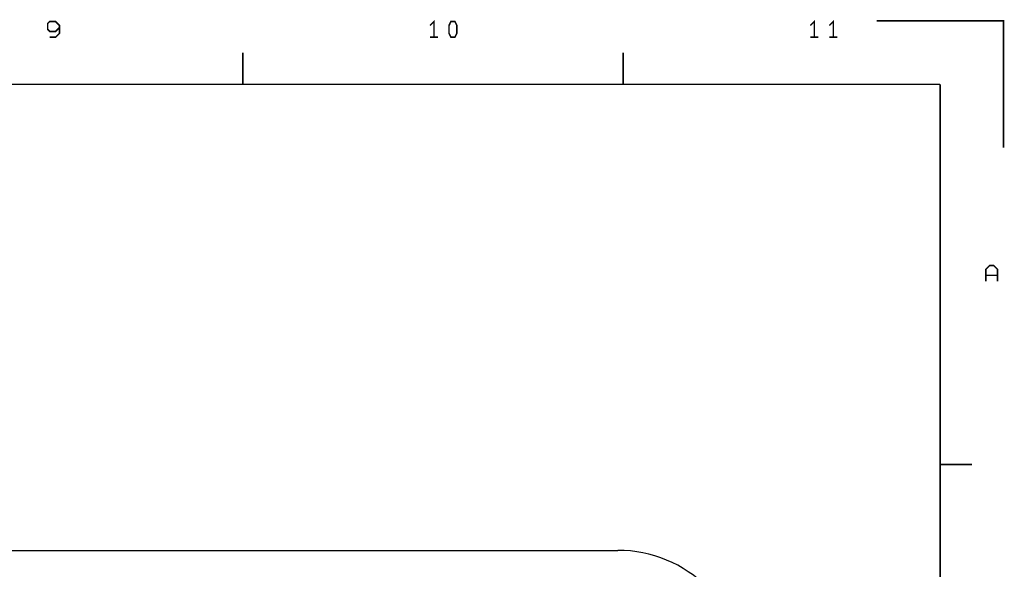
# Model space of a CAD drawing. Extents: x -14006 to 19506, y -9606 to 12409.
# Tile 29 of 29: x 11739 to 19506, y 8073 to 12409. Entities that reach past the tile are written whole.
import ezdxf

# ---------------------------------------------------------------- set-up
doc = ezdxf.new("R2010")
doc.units = 0
doc.layers.add('1', color=7, linetype='CONTINUOUS')

msp = doc.modelspace()

# ---------------------------------------------------------------- linework, layer by layer
at = {"layer": '1', "const_width": 12}
for points in [[(12053, 12348), (12022, 12317), (11976, 12317), (11960, 12333), (11960, 12379), (11976, 12395), (12022, 12395), (12053, 12364), (12053, 12348), (12053, 12302), (12022, 12271), (11976, 12271)], [(15007, 12271), (15007, 12395), (14976, 12364)], [(18007, 12271), (18007, 12395), (17976, 12364)], [(18126, 12364), (18157, 12395), (18157, 12271)], [(19500, 11400), (19500, 12400), (18500, 12400)], [(15038, 12271), (14976, 12271)], [(18038, 12271), (17976, 12271)], [(18126, 12271), (18188, 12271)], [(13500, 12150), (13500, 11900)], [(16500, 11900), (16500, 12150)], [(-13500, -9100), (-13500, 11900), (19000, 11900)], [(19000, -9100), (19000, 11900)], [(19453, 10346), (19453, 10439), (19422, 10470), (19391, 10470), (19360, 10439), (19360, 10346)], [(19360, 10392), (19453, 10392)], [(19250, 8900), (19000, 8900)]]:
    msp.add_lwpolyline(points, dxfattribs=at)
msp.add_lwpolyline([(15141, 12271), (15126, 12302), (15126, 12364), (15141, 12395), (15172, 12395), (15188, 12364), (15188, 12302), (15172, 12271)], close=True, dxfattribs=at)
at = {"layer": '1'}
msp.add_lwpolyline([(5858.6, 8222.64), (16458.6, 8222.64)], dxfattribs=at)
msp.add_lwpolyline([(17458.6, 7222.64, 0.414214), (16458.6, 8222.64)], format="xyb", dxfattribs=at)

doc.saveas('drawing.dxf')
